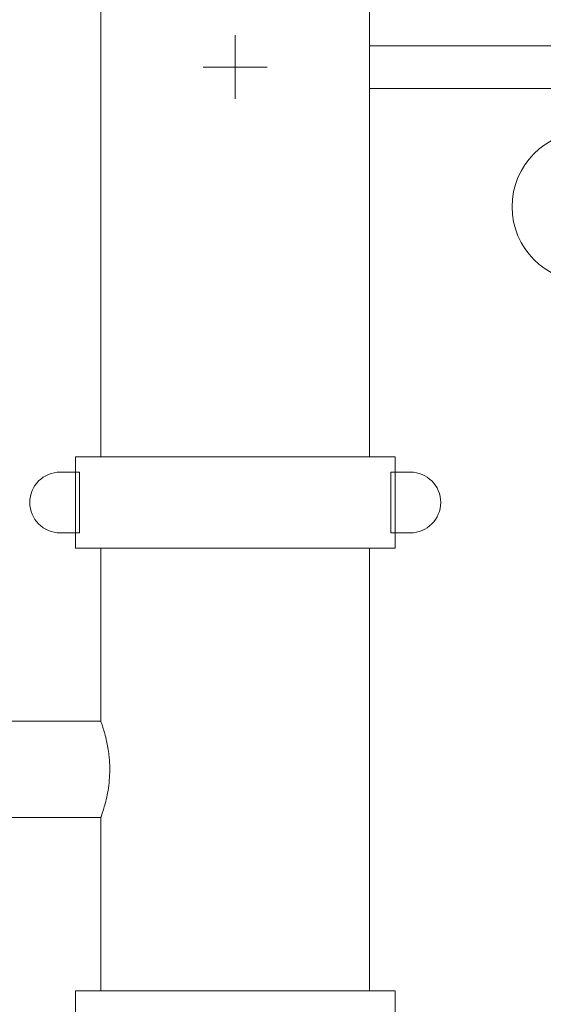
# Model space of a CAD drawing. Header units: centimetres. Extents: x -1589 to 108054, y -205274 to 31709.
# Tile 222 of 256: x 23900 to 23933, y 27473 to 27535. Entities that reach past the tile are written whole.
import ezdxf

# ---------------------------------------------------------------- set-up
doc = ezdxf.new("R2010")
doc.units = ezdxf.units.CM
doc.header["$LTSCALE"] = 0.01
doc.header["$MEASUREMENT"] = 0
doc.layers.add('P-PIPE', color=7, linetype='Continuous', lineweight=9)
doc.layers.add('P-PIPE-CNTR', color=7, linetype='Continuous', lineweight=18)

msp = doc.modelspace()

# ---------------------------------------------------------------- linework, layer by layer
at = {"layer": 'P-PIPE', "color": 5, "true_color": 0x0000ff}
for p, q in [((23904.90122, 27631.60878), (23904.90122, 27507.40673)), ((23921.73122, 27507.40673), (23921.73122, 27631.60878)), ((23947.33638, 27533.16813), (23921.73122, 27533.16813)), ((23921.73122, 27530.50113), (23947.33638, 27530.50113)), ((23903.30862, 27507.40673), (23903.30862, 27501.69173)), ((23923.32382, 27507.40673), (23903.30862, 27507.40673)), ((23923.32382, 27501.69173), (23923.32382, 27507.40673)), ((23903.57321, 27506.45423), (23902.35612, 27506.45423)), ((23903.57321, 27502.64423), (23903.57321, 27506.45423)), ((23924.27632, 27506.45423), (23923.05923, 27506.45423)), ((23923.05923, 27506.45423), (23923.05923, 27502.64423)), ((23902.35612, 27502.64423), (23903.57321, 27502.64423)), ((23923.05923, 27502.64423), (23924.27632, 27502.64423)), ((23903.30862, 27501.69173), (23923.32382, 27501.69173)), ((23904.90247, 27501.69173), (23904.90247, 27490.83958)), ((23921.72997, 27473.95493), (23921.72997, 27501.69173)), ((23904.90247, 27490.83958), (23899.19382, 27490.83958)), ((23899.19382, 27484.80708), (23904.90247, 27484.80708)), ((23904.90247, 27484.80708), (23904.90247, 27473.95493)), ((23903.30862, 27473.95493), (23903.30862, 27468.23993)), ((23923.32382, 27473.95493), (23903.30862, 27473.95493)), ((23923.32382, 27468.23993), (23923.32382, 27473.95493))]:
    msp.add_line(p, q, dxfattribs=at)
at = {"layer": 'P-PIPE'}
for start, end in [(0, 180), (180, 0)]:
    msp.add_arc((23935.33957, 27523.0856), 4.69116, start, end, dxfattribs=at)
at = {"layer": 'P-PIPE', "color": 5, "true_color": 0x0000ff}
for centre, start, end in [((23902.35612, 27504.54923), 90, 270), ((23924.27632, 27504.54923), 270, 90)]:
    msp.add_arc(centre, 1.905, start, end, dxfattribs=at)
for points, knots in [([(23904.90247, 27490.83958), (23904.90247, 27490.83864), (23904.92131, 27490.78809), (23905.02625, 27490.48403), (23905.19071, 27489.94845), (23905.32945, 27489.29297), (23905.38981, 27488.90793), (23905.42655, 27488.5814), (23905.45287, 27488.25236), (23905.46136, 27487.99698), (23905.4617, 27487.82333)], [0, 0, 0, 0, 0.14285714, 0.28571429, 0.57142857, 0.67857143, 0.78571429, 0.83928571, 0.89285714, 1, 1, 1, 1]), ([(23905.4617, 27487.82333), (23905.46125, 27487.5918), (23905.44173, 27487.14303), (23905.33039, 27486.28211), (23905.12922, 27485.47969), (23904.97332, 27485.00833), (23904.91314, 27484.83657), (23904.90247, 27484.80779), (23904.90247, 27484.80708)], [0, 0, 0, 0, 0.14285714, 0.28571429, 0.57142857, 0.78571429, 0.89285714, 1, 1, 1, 1])]:
    msp.add_open_spline(points, degree=3, knots=knots, dxfattribs=at)
at = {"layer": 'P-PIPE-CNTR', "color": 5, "true_color": 0x0000ff}
for p, q in [((23913.31622, 27529.83463), (23913.31622, 27533.83463)), ((23911.31622, 27531.83463), (23915.31622, 27531.83463))]:
    msp.add_line(p, q, dxfattribs=at)

doc.saveas('drawing.dxf')
